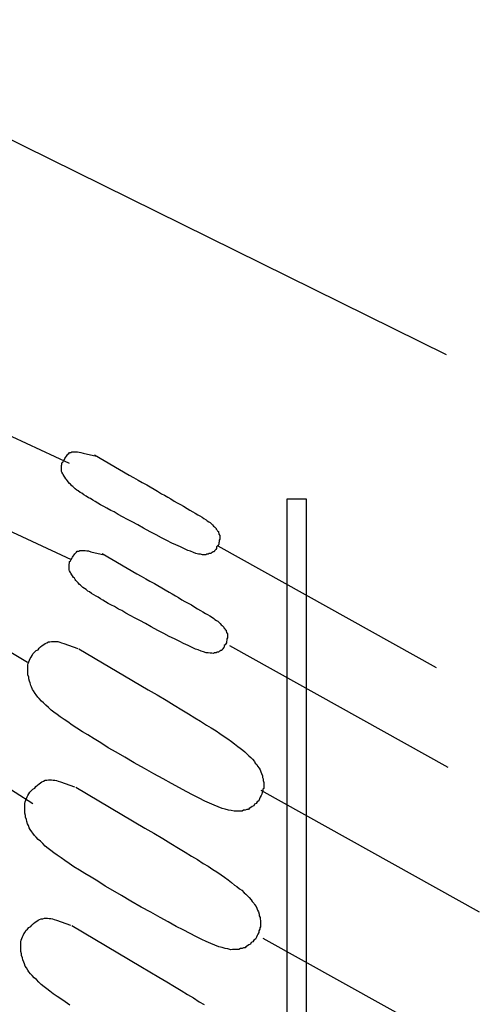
# Model space of a CAD drawing. Header units: inches. Extents: x -655 to 138, y 1863 to 2330.
# Tile 7 of 18: x -575 to -554, y 1890 to 1933. Entities that reach past the tile are written whole.
import ezdxf

# ---------------------------------------------------------------- set-up
doc = ezdxf.new("R2010")
doc.units = ezdxf.units.IN
doc.header["$MEASUREMENT"] = 0

msp = doc.modelspace()

# ---------------------------------------------------------------- linework, layer by layer
for p, q in [((-555.945, 1918.436), (-585.717, 1933.124)), ((-578.257, 1916.367), (-572.481, 1913.683)), ((-572.528, 1914.078), (-572.493, 1914.113)), ((-572.493, 1914.113), (-572.458, 1914.148)), ((-572.458, 1914.148), (-572.388, 1914.148)), ((-572.388, 1914.148), (-572.353, 1914.183)), ((-572.353, 1914.183), (-572.295, 1914.183)), ((-572.295, 1914.183), (-572.249, 1914.183)), ((-572.249, 1914.183), (-572.179, 1914.183)), ((-572.179, 1914.183), (-572.109, 1914.183)), ((-572.109, 1914.183), (-572.04, 1914.171)), ((-572.04, 1914.171), (-571.97, 1914.16)), ((-571.97, 1914.16), (-571.865, 1914.125)), ((-571.865, 1914.125), (-571.273, 1913.997)), ((-572.795, 1913.695), (-572.76, 1913.73)), ((-572.795, 1913.625), (-572.795, 1913.695)), ((-572.76, 1913.73), (-572.725, 1913.788)), ((-572.725, 1913.788), (-572.69, 1913.823)), ((-572.69, 1913.823), (-572.667, 1913.892)), ((-572.667, 1913.892), (-572.632, 1913.939)), ((-572.632, 1913.939), (-572.597, 1913.997)), ((-572.597, 1913.997), (-572.563, 1914.032)), ((-572.563, 1914.032), (-572.528, 1914.078)), ((-571.366, 1914.055), (-569.843, 1913.16)), ((-572.818, 1913.59), (-572.795, 1913.625)), ((-572.818, 1913.52), (-572.818, 1913.59)), ((-572.818, 1913.486), (-572.818, 1913.52)), ((-572.807, 1913.416), (-572.818, 1913.486)), ((-572.807, 1913.381), (-572.807, 1913.416)), ((-572.807, 1913.323), (-572.807, 1913.381)), ((-572.795, 1913.288), (-572.807, 1913.323)), ((-572.76, 1913.218), (-572.795, 1913.288)), ((-572.737, 1913.183), (-572.76, 1913.218)), ((-572.702, 1913.114), (-572.737, 1913.183)), ((-572.667, 1913.067), (-572.702, 1913.114)), ((-572.621, 1912.997), (-572.667, 1913.067)), ((-572.586, 1912.963), (-572.621, 1912.997)), ((-572.551, 1912.905), (-572.586, 1912.963)), ((-572.516, 1912.87), (-572.551, 1912.905)), ((-572.458, 1912.8), (-572.516, 1912.87)), ((-569.843, 1913.16), (-569.657, 1913.056)), ((-569.657, 1913.056), (-569.448, 1912.939)), ((-569.448, 1912.939), (-569.274, 1912.835)), ((-569.274, 1912.835), (-569.076, 1912.73)), ((-572.423, 1912.765), (-572.458, 1912.8)), ((-572.365, 1912.695), (-572.423, 1912.765)), ((-572.319, 1912.66), (-572.365, 1912.695)), ((-572.249, 1912.591), (-572.319, 1912.66)), ((-572.214, 1912.556), (-572.249, 1912.591)), ((-572.144, 1912.509), (-572.214, 1912.556)), ((-572.075, 1912.475), (-572.144, 1912.509)), ((-571.993, 1912.405), (-572.075, 1912.475)), ((-571.923, 1912.37), (-571.993, 1912.405)), ((-571.831, 1912.3), (-571.923, 1912.37)), ((-569.076, 1912.73), (-568.925, 1912.649)), ((-568.925, 1912.649), (-568.751, 1912.544)), ((-568.751, 1912.544), (-568.612, 1912.451)), ((-568.612, 1912.451), (-568.437, 1912.347)), ((-578.164, 1912.149), (-572.388, 1909.465)), ((-571.738, 1912.242), (-571.831, 1912.3)), ((-571.633, 1912.172), (-571.738, 1912.242)), ((-571.54, 1912.138), (-571.633, 1912.172)), ((-571.435, 1912.068), (-571.54, 1912.138)), ((-571.331, 1911.998), (-571.435, 1912.068)), ((-571.215, 1911.928), (-571.331, 1911.998)), ((-568.437, 1912.347), (-568.298, 1912.277)), ((-568.298, 1912.277), (-568.158, 1912.196)), ((-568.158, 1912.196), (-568.019, 1912.126)), ((-568.019, 1912.126), (-567.88, 1912.021)), ((-567.88, 1912.021), (-567.74, 1911.952)), ((-567.74, 1911.952), (-567.601, 1911.87)), ((-562.929, 1883.458), (-562.929, 1912.126)), ((-562.929, 1912.126), (-562.092, 1912.126)), ((-562.092, 1912.126), (-562.092, 1883.458)), ((-571.098, 1911.859), (-571.215, 1911.928)), ((-570.959, 1911.789), (-571.098, 1911.859)), ((-570.82, 1911.719), (-570.959, 1911.789)), ((-570.657, 1911.615), (-570.82, 1911.719)), ((-570.506, 1911.545), (-570.657, 1911.615)), ((-570.331, 1911.44), (-570.506, 1911.545)), ((-567.601, 1911.87), (-567.461, 1911.801)), ((-567.461, 1911.801), (-567.31, 1911.696)), ((-567.31, 1911.696), (-567.194, 1911.626)), ((-567.194, 1911.626), (-567.066, 1911.557)), ((-567.066, 1911.557), (-566.961, 1911.487)), ((-570.134, 1911.336), (-570.331, 1911.44)), ((-569.925, 1911.22), (-570.134, 1911.336)), ((-569.716, 1911.115), (-569.925, 1911.22)), ((-569.472, 1910.976), (-569.716, 1911.115)), ((-566.961, 1911.487), (-566.834, 1911.417)), ((-566.834, 1911.417), (-566.752, 1911.382)), ((-566.752, 1911.382), (-566.648, 1911.313)), ((-566.648, 1911.313), (-566.578, 1911.266)), ((-566.578, 1911.266), (-566.473, 1911.196)), ((-566.473, 1911.196), (-566.427, 1911.161)), ((-566.427, 1911.161), (-566.357, 1911.115)), ((-566.357, 1911.115), (-566.299, 1911.08)), ((-566.299, 1911.08), (-566.229, 1911.01)), ((-569.216, 1910.836), (-569.472, 1910.976)), ((-568.925, 1910.673), (-569.216, 1910.836)), ((-568.67, 1910.546), (-568.925, 1910.673)), ((-566.229, 1911.01), (-566.195, 1910.976)), ((-566.195, 1910.976), (-566.148, 1910.929)), ((-566.148, 1910.929), (-566.113, 1910.894)), ((-566.113, 1910.894), (-566.043, 1910.824)), ((-566.043, 1910.824), (-566.032, 1910.79)), ((-566.032, 1910.79), (-565.997, 1910.755)), ((-565.997, 1910.755), (-565.974, 1910.72)), ((-565.974, 1910.72), (-565.939, 1910.685)), ((-565.939, 1910.685), (-565.939, 1910.65)), ((-565.939, 1910.65), (-565.916, 1910.615)), ((-568.426, 1910.406), (-568.67, 1910.546)), ((-568.205, 1910.302), (-568.426, 1910.406)), ((-567.972, 1910.185), (-568.205, 1910.302)), ((-565.916, 1910.615), (-565.916, 1910.58)), ((-565.916, 1910.58), (-565.881, 1910.522)), ((-565.904, 1910.243), (-565.916, 1910.197)), ((-565.881, 1910.348), (-565.904, 1910.313)), ((-565.904, 1910.313), (-565.904, 1910.243)), ((-565.881, 1910.522), (-565.881, 1910.487)), ((-565.881, 1910.487), (-565.881, 1910.453)), ((-565.881, 1910.453), (-565.881, 1910.418)), ((-565.881, 1910.418), (-565.881, 1910.348)), ((-572.191, 1909.755), (-572.156, 1909.79)), ((-572.156, 1909.79), (-572.121, 1909.825)), ((-572.121, 1909.825), (-572.051, 1909.825)), ((-572.051, 1909.825), (-572.016, 1909.86)), ((-572.016, 1909.86), (-571.958, 1909.86)), ((-571.958, 1909.86), (-571.912, 1909.86)), ((-571.912, 1909.86), (-571.842, 1909.86)), ((-571.842, 1909.86), (-571.772, 1909.86)), ((-571.772, 1909.86), (-571.703, 1909.848)), ((-571.703, 1909.848), (-571.633, 1909.837)), ((-571.633, 1909.837), (-571.528, 1909.802)), ((-571.528, 1909.802), (-570.936, 1909.674)), ((-567.798, 1910.104), (-567.972, 1910.185)), ((-567.601, 1910.011), (-567.798, 1910.104)), ((-567.45, 1909.941), (-567.601, 1910.011)), ((-567.275, 1909.86), (-567.45, 1909.941)), ((-567.159, 1909.825), (-567.275, 1909.86)), ((-567.031, 1909.767), (-567.159, 1909.825)), ((-566.171, 1909.802), (-566.206, 1909.767)), ((-566.125, 1909.802), (-566.171, 1909.802)), ((-566.113, 1909.837), (-566.125, 1909.802)), ((-566.078, 1909.872), (-566.113, 1909.837)), ((-566.055, 1909.906), (-566.078, 1909.872)), ((-566.02, 1909.941), (-566.055, 1909.906)), ((-565.985, 1910.046), (-566.02, 1910.011)), ((-566.02, 1910.011), (-566.02, 1909.941)), ((-565.95, 1910.092), (-565.985, 1910.046)), ((-565.962, 1910.057), (-556.398, 1904.724)), ((-565.916, 1910.127), (-565.95, 1910.092)), ((-565.916, 1910.197), (-565.916, 1910.127)), ((-572.458, 1909.372), (-572.423, 1909.407)), ((-572.458, 1909.302), (-572.458, 1909.372)), ((-572.423, 1909.407), (-572.388, 1909.465)), ((-572.388, 1909.465), (-572.353, 1909.5)), ((-572.353, 1909.5), (-572.33, 1909.569)), ((-572.33, 1909.569), (-572.295, 1909.616)), ((-572.295, 1909.616), (-572.26, 1909.674)), ((-572.26, 1909.674), (-572.226, 1909.709)), ((-572.226, 1909.709), (-572.191, 1909.755)), ((-571.029, 1909.732), (-569.506, 1908.837)), ((-566.927, 1909.732), (-567.031, 1909.767)), ((-566.81, 1909.697), (-566.927, 1909.732)), ((-566.729, 1909.697), (-566.81, 1909.697)), ((-566.636, 1909.674), (-566.729, 1909.697)), ((-566.566, 1909.674), (-566.636, 1909.674)), ((-566.485, 1909.662), (-566.566, 1909.674)), ((-566.45, 1909.697), (-566.485, 1909.662)), ((-566.38, 1909.697), (-566.45, 1909.697)), ((-566.346, 1909.72), (-566.38, 1909.697)), ((-566.276, 1909.72), (-566.346, 1909.72)), ((-566.241, 1909.755), (-566.276, 1909.72)), ((-566.206, 1909.767), (-566.241, 1909.755)), ((-572.481, 1909.267), (-572.458, 1909.302)), ((-572.481, 1909.198), (-572.481, 1909.267)), ((-572.481, 1909.163), (-572.481, 1909.198)), ((-572.47, 1909.093), (-572.481, 1909.163)), ((-572.47, 1909.058), (-572.47, 1909.093)), ((-572.47, 1909), (-572.47, 1909.058)), ((-572.458, 1908.965), (-572.47, 1909)), ((-572.423, 1908.895), (-572.458, 1908.965)), ((-572.4, 1908.861), (-572.423, 1908.895)), ((-572.365, 1908.791), (-572.4, 1908.861)), ((-572.33, 1908.744), (-572.365, 1908.791)), ((-572.284, 1908.675), (-572.33, 1908.744)), ((-572.249, 1908.64), (-572.284, 1908.675)), ((-572.214, 1908.582), (-572.249, 1908.64)), ((-572.179, 1908.547), (-572.214, 1908.582)), ((-572.121, 1908.477), (-572.179, 1908.547)), ((-569.506, 1908.837), (-569.32, 1908.733)), ((-569.32, 1908.733), (-569.111, 1908.617)), ((-569.111, 1908.617), (-568.937, 1908.512)), ((-568.937, 1908.512), (-568.739, 1908.407)), ((-572.086, 1908.442), (-572.121, 1908.477)), ((-572.028, 1908.372), (-572.086, 1908.442)), ((-571.982, 1908.338), (-572.028, 1908.372)), ((-571.912, 1908.268), (-571.982, 1908.338)), ((-571.877, 1908.233), (-571.912, 1908.268)), ((-571.807, 1908.187), (-571.877, 1908.233)), ((-571.738, 1908.152), (-571.807, 1908.187)), ((-571.656, 1908.082), (-571.738, 1908.152)), ((-571.586, 1908.047), (-571.656, 1908.082)), ((-568.739, 1908.407), (-568.588, 1908.326)), ((-568.588, 1908.326), (-568.414, 1908.221)), ((-568.414, 1908.221), (-568.275, 1908.128)), ((-568.275, 1908.128), (-568.1, 1908.024)), ((-579.21, 1907.873), (-574.294, 1904.968)), ((-571.494, 1907.977), (-571.586, 1908.047)), ((-571.401, 1907.919), (-571.494, 1907.977)), ((-571.296, 1907.85), (-571.401, 1907.919)), ((-571.203, 1907.815), (-571.296, 1907.85)), ((-571.098, 1907.745), (-571.203, 1907.815)), ((-570.994, 1907.675), (-571.098, 1907.745)), ((-570.878, 1907.606), (-570.994, 1907.675)), ((-568.1, 1908.024), (-567.961, 1907.954)), ((-567.961, 1907.954), (-567.821, 1907.873)), ((-567.821, 1907.873), (-567.682, 1907.803)), ((-567.682, 1907.803), (-567.543, 1907.699)), ((-567.543, 1907.699), (-567.403, 1907.629)), ((-567.403, 1907.629), (-567.264, 1907.547)), ((-570.761, 1907.536), (-570.878, 1907.606)), ((-570.622, 1907.466), (-570.761, 1907.536)), ((-570.483, 1907.396), (-570.622, 1907.466)), ((-570.32, 1907.292), (-570.483, 1907.396)), ((-570.169, 1907.222), (-570.32, 1907.292)), ((-569.994, 1907.117), (-570.169, 1907.222)), ((-567.264, 1907.547), (-567.124, 1907.478)), ((-567.124, 1907.478), (-566.973, 1907.373)), ((-566.973, 1907.373), (-566.857, 1907.303)), ((-566.857, 1907.303), (-566.729, 1907.234)), ((-566.729, 1907.234), (-566.624, 1907.164)), ((-569.797, 1907.013), (-569.994, 1907.117)), ((-569.588, 1906.897), (-569.797, 1907.013)), ((-569.379, 1906.792), (-569.588, 1906.897)), ((-569.135, 1906.653), (-569.379, 1906.792)), ((-566.624, 1907.164), (-566.497, 1907.094)), ((-566.497, 1907.094), (-566.415, 1907.059)), ((-566.415, 1907.059), (-566.311, 1906.99)), ((-566.311, 1906.99), (-566.241, 1906.943)), ((-566.241, 1906.943), (-566.136, 1906.873)), ((-566.136, 1906.873), (-566.09, 1906.839)), ((-566.09, 1906.839), (-566.02, 1906.792)), ((-566.02, 1906.792), (-565.962, 1906.757)), ((-568.879, 1906.513), (-569.135, 1906.653)), ((-568.588, 1906.351), (-568.879, 1906.513)), ((-568.333, 1906.223), (-568.588, 1906.351)), ((-565.962, 1906.757), (-565.892, 1906.688)), ((-565.892, 1906.688), (-565.858, 1906.653)), ((-565.858, 1906.653), (-565.811, 1906.606)), ((-565.811, 1906.606), (-565.776, 1906.571)), ((-565.776, 1906.571), (-565.706, 1906.502)), ((-565.706, 1906.502), (-565.695, 1906.467)), ((-565.695, 1906.467), (-565.66, 1906.432)), ((-565.66, 1906.432), (-565.637, 1906.397)), ((-565.637, 1906.397), (-565.602, 1906.362)), ((-565.602, 1906.362), (-565.602, 1906.327)), ((-568.089, 1906.083), (-568.333, 1906.223)), ((-567.868, 1905.979), (-568.089, 1906.083)), ((-567.635, 1905.862), (-567.868, 1905.979)), ((-565.602, 1906.327), (-565.579, 1906.292)), ((-565.579, 1906.292), (-565.579, 1906.258)), ((-565.579, 1906.258), (-565.544, 1906.199)), ((-565.567, 1905.921), (-565.579, 1905.874)), ((-565.544, 1906.025), (-565.567, 1905.99)), ((-565.567, 1905.99), (-565.567, 1905.921)), ((-565.544, 1906.199), (-565.544, 1906.165)), ((-565.544, 1906.165), (-565.544, 1906.13)), ((-565.544, 1906.13), (-565.544, 1906.095)), ((-565.544, 1906.095), (-565.544, 1906.025)), ((-573.992, 1905.398), (-573.922, 1905.467)), ((-573.922, 1905.467), (-573.841, 1905.502)), ((-573.841, 1905.502), (-573.794, 1905.572)), ((-573.794, 1905.572), (-573.725, 1905.642)), ((-573.725, 1905.642), (-573.655, 1905.7)), ((-573.655, 1905.7), (-573.585, 1905.735)), ((-573.585, 1905.735), (-573.527, 1905.781)), ((-573.527, 1905.781), (-573.457, 1905.816)), ((-573.457, 1905.816), (-573.388, 1905.851)), ((-573.388, 1905.851), (-573.318, 1905.851)), ((-573.318, 1905.851), (-573.248, 1905.874)), ((-573.248, 1905.874), (-573.178, 1905.874)), ((-573.178, 1905.874), (-573.109, 1905.874)), ((-573.109, 1905.874), (-573.039, 1905.862)), ((-573.039, 1905.862), (-572.969, 1905.862)), ((-572.969, 1905.862), (-572.888, 1905.839)), ((-572.888, 1905.839), (-572.818, 1905.816)), ((-572.818, 1905.816), (-572.714, 1905.781)), ((-572.714, 1905.781), (-572.098, 1905.56)), ((-572.051, 1905.549), (-569.018, 1903.748)), ((-567.461, 1905.781), (-567.635, 1905.862)), ((-567.264, 1905.688), (-567.461, 1905.781)), ((-567.113, 1905.618), (-567.264, 1905.688)), ((-566.938, 1905.537), (-567.113, 1905.618)), ((-566.822, 1905.502), (-566.938, 1905.537)), ((-566.694, 1905.444), (-566.822, 1905.502)), ((-565.834, 1905.479), (-565.869, 1905.444)), ((-565.788, 1905.479), (-565.834, 1905.479)), ((-565.776, 1905.514), (-565.788, 1905.479)), ((-565.741, 1905.549), (-565.776, 1905.514)), ((-565.718, 1905.584), (-565.741, 1905.549)), ((-565.683, 1905.618), (-565.718, 1905.584)), ((-565.648, 1905.723), (-565.683, 1905.688)), ((-565.683, 1905.688), (-565.683, 1905.618)), ((-565.613, 1905.769), (-565.648, 1905.723)), ((-565.579, 1905.804), (-565.613, 1905.769)), ((-565.579, 1905.874), (-565.579, 1905.804)), ((-565.451, 1905.7), (-555.887, 1900.366)), ((-574.236, 1904.979), (-574.213, 1905.049)), ((-574.213, 1905.049), (-574.178, 1905.119)), ((-574.178, 1905.119), (-574.143, 1905.188)), ((-574.143, 1905.188), (-574.097, 1905.258)), ((-574.097, 1905.258), (-574.062, 1905.328)), ((-574.062, 1905.328), (-573.992, 1905.398)), ((-566.59, 1905.409), (-566.694, 1905.444)), ((-566.473, 1905.374), (-566.59, 1905.409)), ((-566.392, 1905.374), (-566.473, 1905.374)), ((-566.299, 1905.351), (-566.392, 1905.374)), ((-566.229, 1905.351), (-566.299, 1905.351)), ((-566.148, 1905.34), (-566.229, 1905.351)), ((-566.113, 1905.374), (-566.148, 1905.34)), ((-566.043, 1905.374), (-566.113, 1905.374)), ((-566.009, 1905.398), (-566.043, 1905.374)), ((-565.939, 1905.398), (-566.009, 1905.398)), ((-565.904, 1905.432), (-565.939, 1905.398)), ((-565.869, 1905.444), (-565.904, 1905.432)), ((-574.282, 1904.84), (-574.271, 1904.91)), ((-574.282, 1904.77), (-574.282, 1904.84)), ((-574.282, 1904.677), (-574.282, 1904.77)), ((-574.282, 1904.607), (-574.282, 1904.677)), ((-574.282, 1904.503), (-574.282, 1904.607)), ((-574.271, 1904.91), (-574.236, 1904.979)), ((-574.282, 1904.41), (-574.282, 1904.503)), ((-574.248, 1904.305), (-574.282, 1904.41)), ((-574.248, 1904.236), (-574.248, 1904.305)), ((-574.213, 1904.131), (-574.248, 1904.236)), ((-574.189, 1904.05), (-574.213, 1904.131)), ((-574.155, 1903.945), (-574.189, 1904.05)), ((-574.12, 1903.875), (-574.155, 1903.945)), ((-574.085, 1903.771), (-574.12, 1903.875)), ((-574.038, 1903.701), (-574.085, 1903.771)), ((-569.018, 1903.748), (-568.623, 1903.527)), ((-573.969, 1903.596), (-574.038, 1903.701)), ((-573.922, 1903.527), (-573.969, 1903.596)), ((-573.852, 1903.434), (-573.922, 1903.527)), ((-573.783, 1903.364), (-573.852, 1903.434)), ((-573.69, 1903.259), (-573.783, 1903.364)), ((-568.623, 1903.527), (-568.228, 1903.294)), ((-573.597, 1903.178), (-573.69, 1903.259)), ((-573.492, 1903.074), (-573.597, 1903.178)), ((-573.388, 1902.969), (-573.492, 1903.074)), ((-573.26, 1902.864), (-573.388, 1902.969)), ((-568.228, 1903.294), (-567.88, 1903.085)), ((-567.88, 1903.085), (-567.543, 1902.876)), ((-567.543, 1902.876), (-567.252, 1902.702)), ((-573.144, 1902.771), (-573.26, 1902.864)), ((-573.004, 1902.667), (-573.144, 1902.771)), ((-572.865, 1902.562), (-573.004, 1902.667)), ((-572.69, 1902.446), (-572.865, 1902.562)), ((-572.528, 1902.341), (-572.69, 1902.446)), ((-567.252, 1902.702), (-566.973, 1902.527)), ((-566.973, 1902.527), (-566.717, 1902.376)), ((-572.342, 1902.202), (-572.528, 1902.341)), ((-572.133, 1902.063), (-572.342, 1902.202)), ((-571.889, 1901.911), (-572.133, 1902.063)), ((-566.717, 1902.376), (-566.462, 1902.202)), ((-566.462, 1902.202), (-566.253, 1902.086)), ((-566.253, 1902.086), (-566.043, 1901.946)), ((-579.117, 1901.97), (-574.062, 1898.774)), ((-571.656, 1901.772), (-571.889, 1901.911)), ((-571.377, 1901.598), (-571.656, 1901.772)), ((-571.087, 1901.423), (-571.377, 1901.598)), ((-566.043, 1901.946), (-565.869, 1901.842)), ((-565.869, 1901.842), (-565.683, 1901.702)), ((-565.683, 1901.702), (-565.532, 1901.598)), ((-565.532, 1901.598), (-565.369, 1901.481)), ((-570.761, 1901.214), (-571.087, 1901.423)), ((-570.424, 1901.017), (-570.761, 1901.214)), ((-565.369, 1901.481), (-565.23, 1901.377)), ((-565.23, 1901.377), (-565.091, 1901.261)), ((-565.091, 1901.261), (-564.986, 1901.191)), ((-564.986, 1901.191), (-564.87, 1901.098)), ((-570.041, 1900.796), (-570.424, 1901.017)), ((-569.634, 1900.552), (-570.041, 1900.796)), ((-564.87, 1901.098), (-564.777, 1901.028)), ((-564.777, 1901.028), (-564.672, 1900.924)), ((-564.672, 1900.924), (-564.602, 1900.854)), ((-564.602, 1900.854), (-564.521, 1900.784)), ((-564.521, 1900.784), (-564.451, 1900.715)), ((-569.181, 1900.296), (-569.634, 1900.552)), ((-568.763, 1900.075), (-569.181, 1900.296)), ((-564.451, 1900.715), (-564.358, 1900.61)), ((-564.358, 1900.61), (-564.324, 1900.54)), ((-564.324, 1900.54), (-564.254, 1900.47)), ((-564.254, 1900.47), (-564.219, 1900.401)), ((-564.219, 1900.401), (-564.149, 1900.319)), ((-564.149, 1900.319), (-564.114, 1900.25)), ((-568.356, 1899.843), (-568.763, 1900.075)), ((-564.114, 1900.25), (-564.08, 1900.157)), ((-564.08, 1900.157), (-564.045, 1900.087)), ((-564.045, 1900.087), (-564.01, 1899.982)), ((-564.01, 1899.982), (-564.01, 1899.913)), ((-564.01, 1899.913), (-563.975, 1899.843)), ((-574.062, 1899.401), (-573.98, 1899.436)), ((-573.98, 1899.436), (-573.934, 1899.506)), ((-573.934, 1899.506), (-573.864, 1899.576)), ((-573.864, 1899.576), (-573.794, 1899.634)), ((-573.794, 1899.634), (-573.725, 1899.669)), ((-573.725, 1899.669), (-573.667, 1899.715)), ((-573.667, 1899.715), (-573.597, 1899.75)), ((-573.597, 1899.75), (-573.527, 1899.785)), ((-573.527, 1899.785), (-573.457, 1899.785)), ((-573.457, 1899.785), (-573.388, 1899.808)), ((-573.388, 1899.808), (-573.318, 1899.808)), ((-573.318, 1899.808), (-573.248, 1899.808)), ((-573.248, 1899.808), (-573.178, 1899.796)), ((-573.178, 1899.796), (-573.109, 1899.796)), ((-573.109, 1899.796), (-573.027, 1899.773)), ((-573.027, 1899.773), (-572.958, 1899.75)), ((-572.958, 1899.75), (-572.853, 1899.715)), ((-572.853, 1899.715), (-572.237, 1899.494)), ((-572.191, 1899.483), (-569.158, 1897.682)), ((-567.996, 1899.645), (-568.356, 1899.843)), ((-567.647, 1899.448), (-567.996, 1899.645)), ((-567.345, 1899.297), (-567.647, 1899.448)), ((-563.952, 1899.425), (-563.987, 1899.39)), ((-563.975, 1899.843), (-563.975, 1899.773)), ((-563.975, 1899.773), (-563.952, 1899.692)), ((-563.952, 1899.692), (-563.952, 1899.634)), ((-563.952, 1899.634), (-563.952, 1899.564)), ((-563.952, 1899.564), (-563.952, 1899.494)), ((-563.952, 1899.494), (-563.952, 1899.425)), ((-574.352, 1898.983), (-574.317, 1899.053)), ((-574.317, 1899.053), (-574.282, 1899.123)), ((-574.282, 1899.123), (-574.236, 1899.192)), ((-574.236, 1899.192), (-574.201, 1899.262)), ((-574.201, 1899.262), (-574.131, 1899.332)), ((-574.131, 1899.332), (-574.062, 1899.401)), ((-567.043, 1899.134), (-567.345, 1899.297)), ((-566.787, 1899.006), (-567.043, 1899.134)), ((-566.532, 1898.867), (-566.787, 1899.006)), ((-564.103, 1899.041), (-564.138, 1898.971)), ((-564.068, 1899.111), (-564.103, 1899.041)), ((-564.08, 1899.355), (-554.516, 1894.021)), ((-564.033, 1899.181), (-564.068, 1899.111)), ((-564.021, 1899.25), (-564.033, 1899.181)), ((-563.987, 1899.32), (-564.021, 1899.25)), ((-563.987, 1899.39), (-563.987, 1899.32)), ((-574.422, 1898.774), (-574.41, 1898.844)), ((-574.422, 1898.704), (-574.422, 1898.774)), ((-574.422, 1898.611), (-574.422, 1898.704)), ((-574.422, 1898.541), (-574.422, 1898.611)), ((-574.41, 1898.844), (-574.375, 1898.913)), ((-574.375, 1898.913), (-574.352, 1898.983)), ((-566.334, 1898.786), (-566.532, 1898.867)), ((-566.125, 1898.693), (-566.334, 1898.786)), ((-565.95, 1898.623), (-566.125, 1898.693)), ((-565.776, 1898.553), (-565.95, 1898.623)), ((-564.521, 1898.588), (-564.591, 1898.553)), ((-564.463, 1898.634), (-564.521, 1898.588)), ((-564.393, 1898.669), (-564.463, 1898.634)), ((-564.358, 1898.739), (-564.393, 1898.669)), ((-564.289, 1898.774), (-564.358, 1898.739)), ((-564.242, 1898.844), (-564.289, 1898.774)), ((-564.173, 1898.89), (-564.242, 1898.844)), ((-564.138, 1898.971), (-564.173, 1898.89)), ((-574.422, 1898.437), (-574.422, 1898.541)), ((-574.422, 1898.344), (-574.422, 1898.437)), ((-574.387, 1898.239), (-574.422, 1898.344)), ((-574.387, 1898.17), (-574.387, 1898.239)), ((-574.352, 1898.065), (-574.387, 1898.17)), ((-565.637, 1898.518), (-565.776, 1898.553)), ((-565.497, 1898.472), (-565.637, 1898.518)), ((-565.381, 1898.46), (-565.497, 1898.472)), ((-565.253, 1898.425), (-565.381, 1898.46)), ((-565.184, 1898.437), (-565.253, 1898.425)), ((-565.079, 1898.437), (-565.184, 1898.437)), ((-565.009, 1898.437), (-565.079, 1898.437)), ((-564.905, 1898.437), (-565.009, 1898.437)), ((-564.835, 1898.472), (-564.905, 1898.437)), ((-564.765, 1898.472), (-564.835, 1898.472)), ((-564.695, 1898.507), (-564.765, 1898.472)), ((-564.626, 1898.507), (-564.695, 1898.507)), ((-564.591, 1898.553), (-564.626, 1898.507)), ((-574.329, 1897.984), (-574.352, 1898.065)), ((-574.294, 1897.879), (-574.329, 1897.984)), ((-574.259, 1897.809), (-574.294, 1897.879)), ((-574.224, 1897.705), (-574.259, 1897.809)), ((-574.178, 1897.635), (-574.224, 1897.705)), ((-574.108, 1897.53), (-574.178, 1897.635)), ((-574.062, 1897.461), (-574.108, 1897.53)), ((-573.992, 1897.368), (-574.062, 1897.461)), ((-573.922, 1897.298), (-573.992, 1897.368)), ((-573.829, 1897.193), (-573.922, 1897.298)), ((-569.158, 1897.682), (-568.763, 1897.461)), ((-568.763, 1897.461), (-568.368, 1897.228)), ((-573.736, 1897.112), (-573.829, 1897.193)), ((-573.632, 1897.008), (-573.736, 1897.112)), ((-573.527, 1896.903), (-573.632, 1897.008)), ((-573.399, 1896.798), (-573.527, 1896.903)), ((-568.368, 1897.228), (-568.019, 1897.019)), ((-568.019, 1897.019), (-567.682, 1896.81)), ((-573.283, 1896.705), (-573.399, 1896.798)), ((-573.144, 1896.601), (-573.283, 1896.705)), ((-573.004, 1896.496), (-573.144, 1896.601)), ((-572.83, 1896.38), (-573.004, 1896.496)), ((-567.682, 1896.81), (-567.391, 1896.636)), ((-567.391, 1896.636), (-567.113, 1896.461)), ((-567.113, 1896.461), (-566.857, 1896.31)), ((-572.667, 1896.275), (-572.83, 1896.38)), ((-572.481, 1896.136), (-572.667, 1896.275)), ((-572.272, 1895.997), (-572.481, 1896.136)), ((-572.028, 1895.845), (-572.272, 1895.997)), ((-566.857, 1896.31), (-566.601, 1896.136)), ((-566.601, 1896.136), (-566.392, 1896.02)), ((-566.392, 1896.02), (-566.183, 1895.88)), ((-571.796, 1895.706), (-572.028, 1895.845)), ((-571.517, 1895.532), (-571.796, 1895.706)), ((-566.183, 1895.88), (-566.009, 1895.776)), ((-566.009, 1895.776), (-565.823, 1895.636)), ((-565.823, 1895.636), (-565.672, 1895.532)), ((-571.226, 1895.357), (-571.517, 1895.532)), ((-570.901, 1895.148), (-571.226, 1895.357)), ((-570.564, 1894.951), (-570.901, 1895.148)), ((-565.672, 1895.532), (-565.509, 1895.416)), ((-565.509, 1895.416), (-565.369, 1895.311)), ((-565.369, 1895.311), (-565.23, 1895.195)), ((-565.23, 1895.195), (-565.125, 1895.125)), ((-565.125, 1895.125), (-565.009, 1895.032)), ((-570.18, 1894.73), (-570.564, 1894.951)), ((-569.774, 1894.486), (-570.18, 1894.73)), ((-565.009, 1895.032), (-564.916, 1894.962)), ((-564.916, 1894.962), (-564.812, 1894.858)), ((-564.812, 1894.858), (-564.742, 1894.788)), ((-564.742, 1894.788), (-564.661, 1894.718)), ((-564.661, 1894.718), (-564.591, 1894.649)), ((-569.32, 1894.23), (-569.774, 1894.486)), ((-564.591, 1894.649), (-564.498, 1894.544)), ((-564.498, 1894.544), (-564.463, 1894.474)), ((-564.463, 1894.474), (-564.393, 1894.405)), ((-564.393, 1894.405), (-564.358, 1894.335)), ((-564.358, 1894.335), (-564.289, 1894.253)), ((-564.289, 1894.253), (-564.254, 1894.184)), ((-568.902, 1894.009), (-569.32, 1894.23)), ((-568.495, 1893.777), (-568.902, 1894.009)), ((-564.254, 1894.184), (-564.219, 1894.091)), ((-564.219, 1894.091), (-564.184, 1894.021)), ((-564.184, 1894.021), (-564.149, 1893.916)), ((-564.149, 1893.916), (-564.149, 1893.847)), ((-564.149, 1893.847), (-564.114, 1893.777)), ((-574.155, 1893.37), (-574.108, 1893.44)), ((-574.108, 1893.44), (-574.038, 1893.51)), ((-574.038, 1893.51), (-573.969, 1893.568)), ((-573.969, 1893.568), (-573.899, 1893.603)), ((-573.899, 1893.603), (-573.841, 1893.649)), ((-573.841, 1893.649), (-573.771, 1893.684)), ((-573.771, 1893.684), (-573.701, 1893.719)), ((-573.701, 1893.719), (-573.632, 1893.719)), ((-573.632, 1893.719), (-573.562, 1893.742)), ((-573.562, 1893.742), (-573.492, 1893.742)), ((-573.492, 1893.742), (-573.423, 1893.742)), ((-573.423, 1893.742), (-573.353, 1893.731)), ((-573.353, 1893.731), (-573.283, 1893.731)), ((-573.283, 1893.731), (-573.202, 1893.707)), ((-573.202, 1893.707), (-573.132, 1893.684)), ((-573.132, 1893.684), (-573.027, 1893.649)), ((-573.027, 1893.649), (-572.412, 1893.428)), ((-572.365, 1893.417), (-569.332, 1891.616)), ((-568.135, 1893.579), (-568.495, 1893.777)), ((-567.787, 1893.382), (-568.135, 1893.579)), ((-567.484, 1893.231), (-567.787, 1893.382)), ((-564.114, 1893.777), (-564.114, 1893.707)), ((-564.114, 1893.707), (-564.091, 1893.626)), ((-564.091, 1893.626), (-564.091, 1893.568)), ((-564.091, 1893.568), (-564.091, 1893.498)), ((-564.091, 1893.498), (-564.091, 1893.428)), ((-564.091, 1893.428), (-564.091, 1893.359)), ((-574.526, 1892.917), (-574.492, 1892.987)), ((-574.492, 1892.987), (-574.457, 1893.057)), ((-574.457, 1893.057), (-574.41, 1893.126)), ((-574.41, 1893.126), (-574.375, 1893.196)), ((-574.375, 1893.196), (-574.306, 1893.266)), ((-574.306, 1893.266), (-574.236, 1893.335)), ((-574.236, 1893.335), (-574.155, 1893.37)), ((-567.182, 1893.068), (-567.484, 1893.231)), ((-566.927, 1892.94), (-567.182, 1893.068)), ((-564.242, 1892.975), (-564.277, 1892.905)), ((-564.207, 1893.045), (-564.242, 1892.975)), ((-564.173, 1893.115), (-564.207, 1893.045)), ((-564.161, 1893.184), (-564.173, 1893.115)), ((-564.126, 1893.254), (-564.161, 1893.184)), ((-564.091, 1893.359), (-564.126, 1893.324)), ((-564.126, 1893.324), (-564.126, 1893.254)), ((-574.596, 1892.708), (-574.585, 1892.778)), ((-574.596, 1892.638), (-574.596, 1892.708)), ((-574.596, 1892.545), (-574.596, 1892.638)), ((-574.596, 1892.476), (-574.596, 1892.545)), ((-574.585, 1892.778), (-574.55, 1892.847)), ((-574.55, 1892.847), (-574.526, 1892.917)), ((-566.671, 1892.801), (-566.927, 1892.94)), ((-566.473, 1892.72), (-566.671, 1892.801)), ((-566.264, 1892.627), (-566.473, 1892.72)), ((-566.09, 1892.557), (-566.264, 1892.627)), ((-565.916, 1892.487), (-566.09, 1892.557)), ((-564.661, 1892.522), (-564.73, 1892.487)), ((-564.602, 1892.568), (-564.661, 1892.522)), ((-564.533, 1892.603), (-564.602, 1892.568)), ((-564.498, 1892.673), (-564.533, 1892.603)), ((-564.428, 1892.708), (-564.498, 1892.673)), ((-564.382, 1892.778), (-564.428, 1892.708)), ((-564.312, 1892.824), (-564.382, 1892.778)), ((-564.277, 1892.905), (-564.312, 1892.824)), ((-563.987, 1892.871), (-554.423, 1887.537)), ((-574.596, 1892.371), (-574.596, 1892.476)), ((-574.596, 1892.278), (-574.596, 1892.371)), ((-574.561, 1892.173), (-574.596, 1892.278)), ((-574.561, 1892.104), (-574.561, 1892.173)), ((-574.526, 1891.999), (-574.561, 1892.104)), ((-565.776, 1892.452), (-565.916, 1892.487)), ((-565.637, 1892.406), (-565.776, 1892.452)), ((-565.521, 1892.394), (-565.637, 1892.406)), ((-565.393, 1892.359), (-565.521, 1892.394)), ((-565.323, 1892.371), (-565.393, 1892.359)), ((-565.218, 1892.371), (-565.323, 1892.371)), ((-565.149, 1892.371), (-565.218, 1892.371)), ((-565.044, 1892.371), (-565.149, 1892.371)), ((-564.974, 1892.406), (-565.044, 1892.371)), ((-564.905, 1892.406), (-564.974, 1892.406)), ((-564.835, 1892.441), (-564.905, 1892.406)), ((-564.765, 1892.441), (-564.835, 1892.441)), ((-564.73, 1892.487), (-564.765, 1892.441)), ((-574.503, 1891.918), (-574.526, 1891.999)), ((-574.468, 1891.813), (-574.503, 1891.918)), ((-574.434, 1891.743), (-574.468, 1891.813)), ((-574.399, 1891.639), (-574.434, 1891.743)), ((-574.352, 1891.569), (-574.399, 1891.639)), ((-574.282, 1891.465), (-574.352, 1891.569)), ((-574.236, 1891.395), (-574.282, 1891.465)), ((-574.166, 1891.302), (-574.236, 1891.395)), ((-574.097, 1891.232), (-574.166, 1891.302)), ((-574.004, 1891.128), (-574.097, 1891.232)), ((-569.332, 1891.616), (-568.937, 1891.395)), ((-568.937, 1891.395), (-568.542, 1891.162)), ((-573.911, 1891.046), (-574.004, 1891.128)), ((-573.806, 1890.942), (-573.911, 1891.046)), ((-573.701, 1890.837), (-573.806, 1890.942)), ((-573.574, 1890.732), (-573.701, 1890.837)), ((-568.542, 1891.162), (-568.193, 1890.953)), ((-568.193, 1890.953), (-567.856, 1890.744)), ((-573.457, 1890.639), (-573.574, 1890.732)), ((-573.318, 1890.535), (-573.457, 1890.639)), ((-573.178, 1890.43), (-573.318, 1890.535)), ((-573.004, 1890.314), (-573.178, 1890.43)), ((-567.856, 1890.744), (-567.566, 1890.57)), ((-567.566, 1890.57), (-567.287, 1890.395)), ((-567.287, 1890.395), (-567.031, 1890.244)), ((-572.841, 1890.21), (-573.004, 1890.314)), ((-572.656, 1890.07), (-572.841, 1890.21)), ((-572.446, 1889.931), (-572.656, 1890.07)), ((-567.031, 1890.244), (-566.776, 1890.07)), ((-566.776, 1890.07), (-566.566, 1889.954))]:
    msp.add_line(p, q)

doc.saveas('drawing.dxf')
